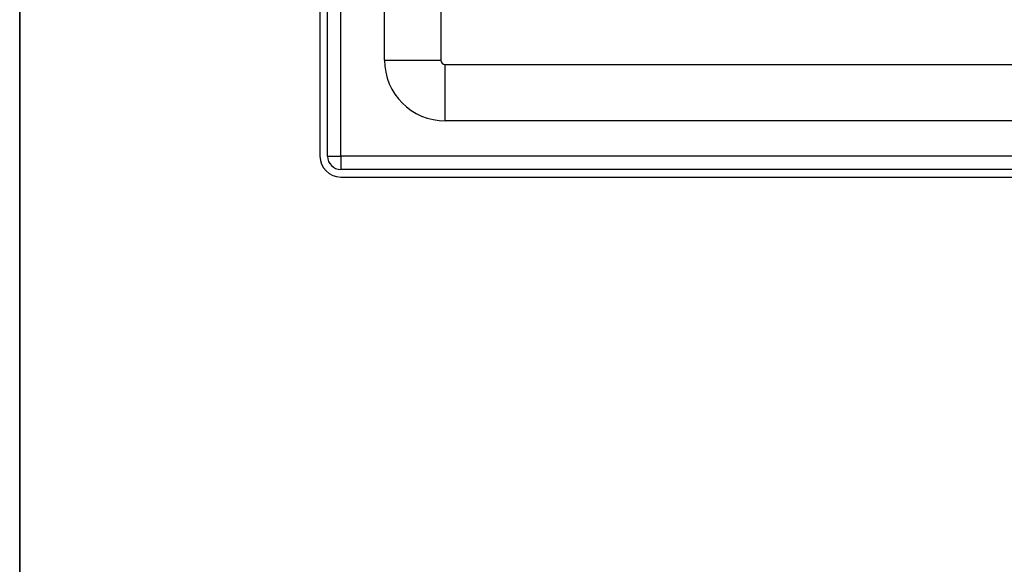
# Model space of a CAD drawing. Header units: inches. Extents: x 0 to 101, y -11 to 66.
# Tile 3 of 86: x 2.41 to 10.9, y 19.29 to 23.98. Entities that reach past the tile are written whole.
import ezdxf

# ---------------------------------------------------------------- set-up
doc = ezdxf.new("R2010")
doc.units = ezdxf.units.IN
doc.header["$LTSCALE"] = 6.067211
doc.header["$MEASUREMENT"] = 0
doc.layers.get('0').update_dxf_attribs({"lineweight": 25})
for name, color, linetype, lineweight in [('Sketch Geometry(ANSI)', 7, 'Continuous', 25), ('Symbols(ANSI)', 7, 'Continuous', 25), ('Visible Edges(ANSI)', 7, 'Continuous', 25), ('Visible Tangent Edges(ANSI)', 7, 'Continuous', 25)]:
    doc.layers.add(name, color=color, linetype=linetype, lineweight=lineweight)
doc.styles.add('Current-ANSI', font='arial.ttf')

# ---------------------------------------------------------------- blocks, each defined once
blk = doc.blocks.new('Borders 10_EXM - B (Inch)')
at = {"layer": 'Sketch Geometry(ANSI)', "linetype": 'Continuous', "lineweight": 35}
blk.add_line((0.3979, 10.5665), (0.3979, 0.2545), dxfattribs=at)
at = {"layer": 'Symbols(ANSI)', "color": 7, "style": 'Current-ANSI'}
blk.add_attdef('FILENAME_AND_PATH_001', (6.0203, 10.7181), '', height=0.09, dxfattribs=at)

msp = doc.modelspace()

# ---------------------------------------------------------------- linework, layer by layer
at = {"layer": 'Visible Edges(ANSI)'}
for p, q in [((5.0016, 46.8385), (5.0016, 22.8056)), ((5.0669, 22.8056), (5.0669, 46.8385)), ((5.5584, 23.6338), (5.5584, 27.3879)), ((6.0433, 27.3879), (6.0433, 23.6338)), ((6.0815, 23.5957), (28.4307, 23.5957)), ((28.4307, 23.1107), (6.0815, 23.1107)), ((29.3559, 22.691), (5.1814, 22.691)), ((5.1814, 22.6258), (29.3559, 22.6258))]:
    msp.add_line(p, q, dxfattribs=at)
for centre, radius in [((6.0815, 23.6338), 0.5231), ((6.0815, 23.6338), 0.0382), ((5.1814, 22.8056), 0.1798), ((5.1814, 22.8056), 0.1146)]:
    msp.add_arc(centre, radius, 180, 270, dxfattribs=at)
at = {"layer": 'Visible Tangent Edges(ANSI)'}
for p, q in [((5.1814, 22.8056), (5.1814, 46.8385)), ((5.5584, 23.6338), (6.0433, 23.6338)), ((6.0815, 23.1107), (6.0815, 23.5957)), ((5.0669, 22.8056), (5.1814, 22.8056)), ((5.1814, 22.8056), (5.1814, 22.691)), ((29.3559, 22.8056), (5.1814, 22.8056))]:
    msp.add_line(p, q, dxfattribs=at)

# ---------------------------------------------------------------- block references
at = {"xscale": 6.067211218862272, "yscale": 6.067211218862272, "zscale": 6.067211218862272}
msp.add_blockref('Borders 10_EXM - B (Inch)', (0, 0), dxfattribs=at)

doc.saveas('drawing.dxf')
